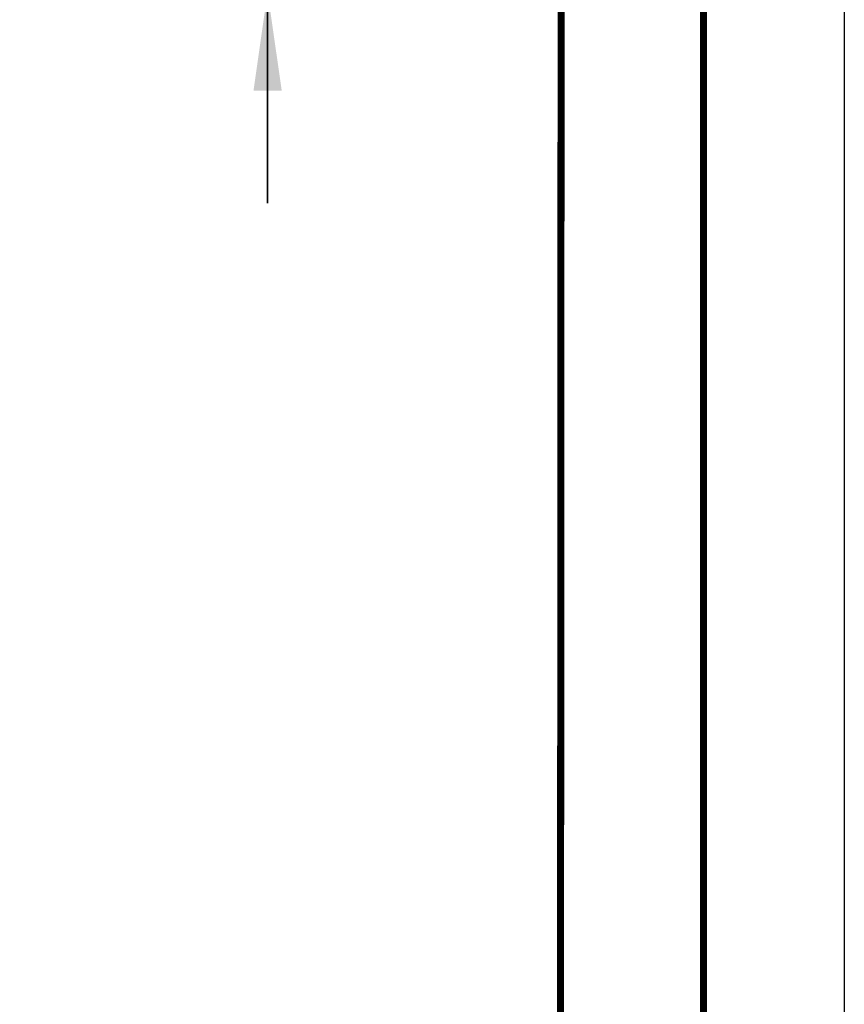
# Model space of a CAD drawing. Extents: x 0 to 420, y 0 to 297.
# Tile 71 of 77: x 391 to 420, y 158 to 193. Entities that reach past the tile are written whole.
import ezdxf

# ---------------------------------------------------------------- set-up
doc = ezdxf.new("R2010")
doc.units = 0
doc.header["$LTSCALE"] = 23.1
doc.layers.get('0').update_dxf_attribs({"linetype": 'CONTINUOUS'})
doc.layers.add('DIM_PILOTEES', color=7, linetype='CONTINUOUS')
doc.dimstyles.get("Standard").update_dxf_attribs({"dimtxt": 2.5, "dimasz": 2.5, "dimexe": 1.25, "dimexo": 0.625, "dimtad": 1, "dimcen": 2.5, "dimazin": 3, "dimtfac": 1, "dimtmove": 0, "dimatfit": 3})

# ---------------------------------------------------------------- blocks, each defined once
blk = doc.blocks.new('_FILLED')
at = {"color": 0, "linetype": 'BYBLOCK'}
blk.add_solid([(0, 0), (-1, 0.1429), (-1, -0.1429)], dxfattribs=at)
blk = doc.blocks.new('*D21')
at = {"layer": 'DIM_PILOTEES', "color": 2, "linetype": 'CONTINUOUS'}
for p, q in [((399.532, 199.933), (399.532, 207.433)), ((399.532, 207.433), (399.532, 196.933)), ((339.87, 199.933), (401.532, 199.933)), ((399.532, 186.433), (399.532, 196.933)), ((389.364, 193.933), (401.532, 193.933)), ((399.532, 193.933), (399.532, 186.433))]:
    blk.add_line(p, q, dxfattribs=at)
at = {"layer": 'DIM_PILOTEES', "color": 2, "linetype": 'CONTINUOUS', "xscale": 3.5, "yscale": 3.5, "zscale": 3.5}
for p, rotation in [((399.532, 199.933), 270), ((399.532, 193.933), 90)]:
    blk.add_blockref('_FILLED', p, dxfattribs=dict(at, rotation=rotation))

msp = doc.modelspace()

# ---------------------------------------------------------------- linework, layer by layer
at = {"color": 7, "linetype": 'CONTINUOUS'}
for p, q in [((420, 297), (420, 0)), ((410, 287), (409.83, 10.109))]:
    msp.add_line(p, q, dxfattribs=at)
at = {"color": 7, "linetype": 'CONTINUOUS', "const_width": 0.25}
for points in [[(415, 5), (415, 292)], [(410, 287), (409.847, 9.923)]]:
    msp.add_lwpolyline(points, dxfattribs=at)

# ---------------------------------------------------------------- dimensions: what is measured, and where the dimension line sits
at = {"layer": 'DIM_PILOTEES', "color": 2, "linetype": 'CONTINUOUS'}
dim = msp.add_linear_dim(base=(399.532, 199.933), p1=(389.364, 193.933), p2=(339.87, 199.933), angle=90, dimstyle='Standard', dxfattribs=at)
dim.commit()
dim.dimension.update_dxf_attribs({"geometry": '*D21', "text_midpoint": (399.532, 195.438), "dimtype": 128})

doc.saveas('drawing.dxf')
